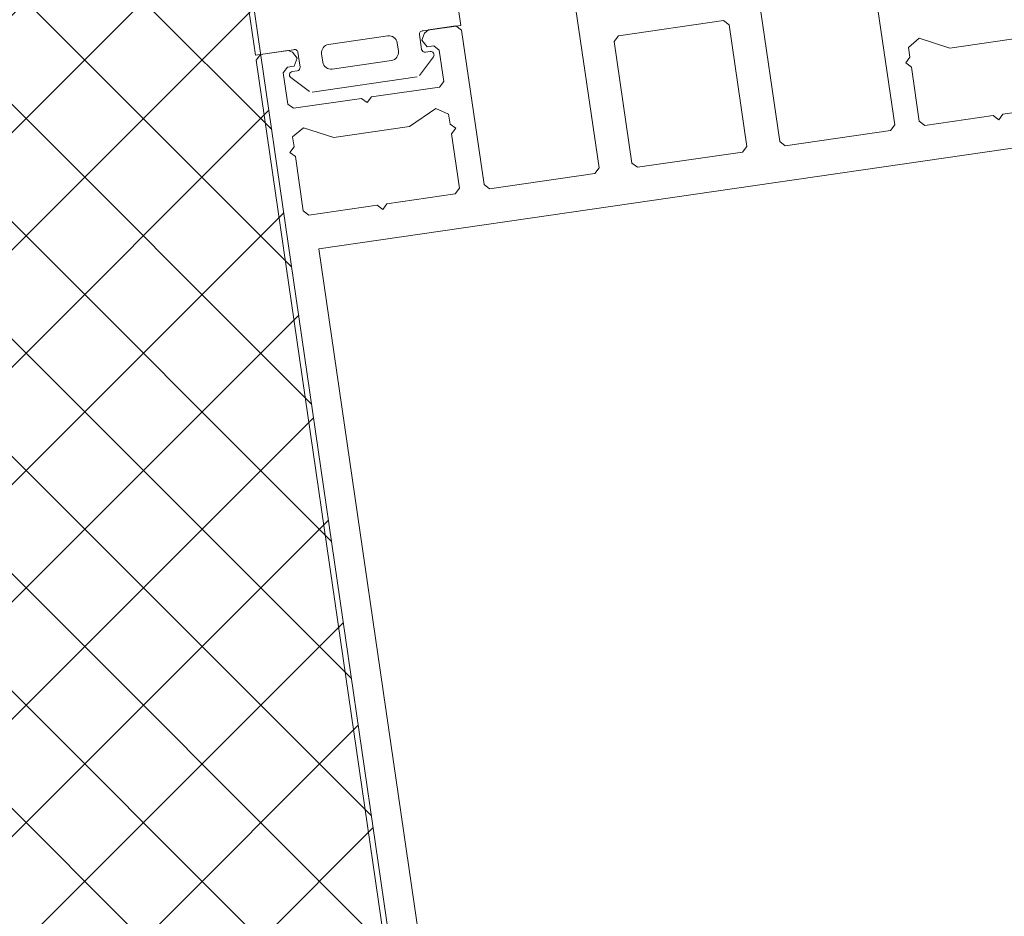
# Model space of a CAD drawing. Header units: millimetres. Extents: x 4450149 to 4451762, y 8380157 to 8380965.
# Tile 15 of 46: x 4451590 to 4451649, y 8380582 to 8380636. Entities that reach past the tile are written whole.
import ezdxf

# ---------------------------------------------------------------- set-up
doc = ezdxf.new("R2010")
doc.units = ezdxf.units.MM
doc.layers.add('Тонкие линии', color=7, linetype='Continuous', lineweight=18)
doc.layers.add('Элементы узлов', color=7, linetype='Continuous', lineweight=18)

# ---------------------------------------------------------------- blocks, each defined once
blk = doc.blocks.new('Витражная стойка в сборе - Витражная стойка в сборе-21069598-1-1')
at = {"layer": 'Элементы узлов'}
for p, q in [((4451635.332, 8380629.144), (4451631.463, 8380655.765)), ((4451620.578, 8380654.183), (4451624.447, 8380627.562)), ((4451640.908, 8380639.453), (4451642.26, 8380630.151)), ((4451615.827, 8380636.112), (4451614.176, 8380635.872)), ((4451616.167, 8380635.858), (4451615.827, 8380636.112)), ((4451625.615, 8380635.513), (4451631.949, 8380636.434)), ((4451631.949, 8380636.434), (4451632.289, 8380636.18)), ((4451632.289, 8380636.18), (4451633.353, 8380628.857)), ((4451613.94, 8380635.686), (4451613.769, 8380635.257)), ((4451614.176, 8380635.872), (4451613.94, 8380635.686)), ((4451617.519, 8380626.556), (4451616.167, 8380635.858)), ((4451625.362, 8380635.173), (4451625.615, 8380635.513)), ((4451643.097, 8380634.82), (4451643.745, 8380635.368)), ((4451643.745, 8380635.368), (4451645.579, 8380634.777)), ((4451645.579, 8380634.777), (4451650.131, 8380635.438)), ((4451613.769, 8380635.257), (4451614.091, 8380634.849)), ((4451614.091, 8380634.849), (4451614.487, 8380634.906)), ((4451614.487, 8380634.906), (4451614.827, 8380634.653)), ((4451626.426, 8380627.85), (4451625.362, 8380635.173)), ((4451643.183, 8380634.226), (4451643.097, 8380634.82)), ((4451604.051, 8380634.4), (4451603.797, 8380634.06)), ((4451605.703, 8380634.64), (4451604.051, 8380634.4)), ((4451605.982, 8380634.529), (4451605.703, 8380634.64)), ((4451606.268, 8380634.166), (4451605.982, 8380634.529)), ((4451606.075, 8380633.684), (4451606.268, 8380634.166)), ((4451614.827, 8380634.653), (4451615.1, 8380632.772)), ((4451642.929, 8380633.886), (4451643.183, 8380634.226)), ((4451603.797, 8380634.06), (4451620.87, 8380516.594)), ((4451605.426, 8380633.286), (4451605.679, 8380633.626)), ((4451605.679, 8380633.626), (4451606.075, 8380633.684)), ((4451643.269, 8380633.633), (4451642.929, 8380633.886)), ((4451643.744, 8380630.367), (4451643.269, 8380633.633)), ((4451605.699, 8380631.406), (4451605.426, 8380633.286)), ((4451614.846, 8380632.432), (4451610.74, 8380631.835)), ((4451615.1, 8380632.772), (4451614.846, 8380632.432)), ((4451610.74, 8380631.835), (4451610.486, 8380631.495)), ((4451606.039, 8380631.152), (4451605.699, 8380631.406)), ((4451610.146, 8380631.749), (4451606.039, 8380631.152)), ((4451610.486, 8380631.495), (4451610.146, 8380631.749)), ((4451652.891, 8380631.393), (4451648.785, 8380630.796)), ((4451614.61, 8380631.134), (4451613.021, 8380630.045)), ((4451615.388, 8380630.793), (4451614.61, 8380631.134)), ((4451615.474, 8380630.199), (4451615.388, 8380630.793)), ((4451648.191, 8380630.71), (4451644.084, 8380630.113)), ((4451648.531, 8380630.456), (4451648.191, 8380630.71)), ((4451648.785, 8380630.796), (4451648.531, 8380630.456)), ((4451613.021, 8380630.045), (4451608.469, 8380629.383)), ((4451615.814, 8380629.946), (4451615.474, 8380630.199)), ((4451642.26, 8380630.151), (4451642.006, 8380629.811)), ((4451644.084, 8380630.113), (4451643.744, 8380630.367)), ((4451606.635, 8380629.975), (4451605.987, 8380629.427)), ((4451605.987, 8380629.427), (4451606.073, 8380628.833)), ((4451608.469, 8380629.383), (4451606.635, 8380629.975)), ((4451615.56, 8380629.606), (4451615.814, 8380629.946)), ((4451616.035, 8380626.34), (4451615.56, 8380629.606)), ((4451642.006, 8380629.811), (4451635.672, 8380628.891)), ((4451606.073, 8380628.833), (4451605.819, 8380628.493)), ((4451607.573, 8380622.685), (4451652.897, 8380629.272)), ((4451633.353, 8380628.857), (4451633.099, 8380628.517)), ((4451635.672, 8380628.891), (4451635.332, 8380629.144)), ((4451605.819, 8380628.493), (4451606.159, 8380628.239)), ((4451606.159, 8380628.239), (4451606.634, 8380624.974)), ((4451633.099, 8380628.517), (4451626.766, 8380627.596)), ((4451626.766, 8380627.596), (4451626.426, 8380627.85)), ((4451624.193, 8380627.222), (4451617.859, 8380626.302)), ((4451624.447, 8380627.562), (4451624.193, 8380627.222)), ((4451617.859, 8380626.302), (4451617.519, 8380626.556)), ((4451611.674, 8380625.403), (4451615.781, 8380626)), ((4451615.781, 8380626), (4451616.035, 8380626.34)), ((4451606.974, 8380624.72), (4451611.081, 8380625.317)), ((4451611.081, 8380625.317), (4451611.421, 8380625.063)), ((4451611.421, 8380625.063), (4451611.674, 8380625.403)), ((4451606.634, 8380624.974), (4451606.974, 8380624.72)), ((4451622.372, 8380520.855), (4451607.573, 8380622.685))]:
    blk.add_line(p, q, dxfattribs=at)
at = {"layer": 'Элементы узлов', "color": 196, "true_color": 0x400080}
for p, q in [((4451614.831, 8380645.05), (4451616.125, 8380636.149)), ((4451616.125, 8380636.149), (4451614.831, 8380645.05)), ((4451602.676, 8380641.779), (4451603.755, 8380634.352)), ((4451613.845, 8380635.818), (4451616.125, 8380636.149)), ((4451608.158, 8380634.997), (4451611.721, 8380635.515)), ((4451613.759, 8380634.699), (4451613.63, 8380635.59)), ((4451612.287, 8380635.092), (4451612.359, 8380634.597)), ((4451603.755, 8380634.352), (4451606.035, 8380634.683)), ((4451606.307, 8380634.526), (4451606.436, 8380633.635)), ((4451607.807, 8380633.935), (4451607.735, 8380634.43)), ((4451613.626, 8380633.122), (4451614.472, 8380634.256)), ((4451614.283, 8380634.573), (4451613.986, 8380634.53)), ((4451611.936, 8380634.03), (4451608.374, 8380633.513)), ((4451605.879, 8380633.007), (4451607.013, 8380632.161)), ((4451606.267, 8380633.408), (4451605.97, 8380633.365)), ((4451607.161, 8380632.124), (4451613.494, 8380633.044))]:
    blk.add_line(p, q, dxfattribs=at)
for centre, radius, start, end in [((4451608.23, 8380634.502), 0.5, 98.26929, 188.26929), ((4451611.864, 8380634.525), 0.5, 278.26929, 8.26929), ((4451613.957, 8380634.728), 0.2, 188.26929, 278.26929)]:
    blk.add_arc(centre, radius, start, end, dxfattribs=at)
for centre, major_axis, start_param, end_param in [((4451611.793, 8380635.02), (0.499, 0.036), 0.072163, 1.642959), ((4451613.828, 8380635.619), (0.191, 0.06), 1.177725, 2.981932), ((4451606.109, 8380634.497), (0.167, 0.11), 5.845944, 7.650151), ((4451614.311, 8380634.375), (-0.151, 0.131), 3.213756, 5.56995), ((4451606.238, 8380633.606), (-0.151, 0.131), 2.428358, 3.999154), ((4451608.302, 8380634.007), (0.158, 0.475), 2.035659, 3.606455), ((4451605.999, 8380633.167), (-0.151, 0.131), 5.56995, 7.926145)]:
    blk.add_ellipse(centre, major_axis=major_axis, ratio=1, start_param=start_param, end_param=end_param, dxfattribs=at)

msp = doc.modelspace()

# ---------------------------------------------------------------- hatches: boundary and pattern name
at = {"layer": 'Элементы узлов'}
h = msp.add_hatch(dxfattribs=at)
h.set_pattern_fill('FP_2', color=256, style=0, pattern_type=2)
h.set_pattern_definition([(45, (4450656.543, 8289717.818), (-3.5355339, 3.5355339), []), (135, (4450656.543, 8289717.818), (-3.5355339, -3.5355339), [])])
h.paths.add_polyline_path([(4451552.987, 8380478.333), (4451602.432, 8380485.52), (4451621.332, 8380515.64), (4451602.777, 8380643.309), (4451602.172, 8380643.258), (4451601.927, 8380643.254), (4451601.425, 8380643.382), (4451600.972, 8380643.635), (4451600.601, 8380643.996), (4451600.336, 8380644.442), (4451600.195, 8380644.94), (4451597.308, 8380665.035), (4451597.305, 8380665.294), (4451597.521, 8380665.952), (4451597.681, 8380666.239), (4451598.039, 8380666.607), (4451598.48, 8380666.869), (4451598.783, 8380667.009), (4451598.475, 8380667.005), (4451597.973, 8380667.132), (4451597.521, 8380667.385), (4451597.149, 8380667.747), (4451596.884, 8380668.192), (4451596.743, 8380668.691), (4451593.856, 8380688.785), (4451593.853, 8380689.045), (4451593.979, 8380689.542), (4451594.23, 8380689.99), (4451594.587, 8380690.357), (4451595.028, 8380690.62), (4451595.028, 8380690.677), (4451523.634, 8380680.3), (4451552.761, 8380479.89)])
h.paths.add_polyline_path([(4451602.172, 8380645.243), (4451602.49, 8380645.289), (4451601.195, 8380654.195), (4451600.878, 8380654.149), (4451602.125, 8380645.565)])
h.paths.add_polyline_path([(4451600.59, 8380656.128), (4451600.908, 8380656.174), (4451599.613, 8380665.081), (4451599.296, 8380665.035), (4451600.256, 8380658.429)])
h.paths.add_polyline_path([(4451598.72, 8380668.993), (4451599.038, 8380669.039), (4451597.743, 8380677.946), (4451597.426, 8380677.899), (4451598.674, 8380669.316)])
h.paths.add_polyline_path([(4451597.138, 8380679.879), (4451597.456, 8380679.925), (4451596.161, 8380688.831), (4451595.844, 8380688.785), (4451597.077, 8380680.3)])
h.paths.add_polyline_path([(4451523.49, 8380681.29), (4451595.731, 8380691.789), (4451595.588, 8380692.779), (4451523.347, 8380682.28)])

# ---------------------------------------------------------------- linework, layer by layer
at = {"layer": 'Тонкие линии'}
msp.add_line((4451621.332, 8380515.64), (4451602.777, 8380643.309), dxfattribs=at)

# ---------------------------------------------------------------- block references
at = {"layer": 'Элементы узлов'}
msp.add_blockref('Витражная стойка в сборе - Витражная стойка в сборе-21069598-1-1', (0, 0), dxfattribs=at)

doc.saveas('drawing.dxf')
